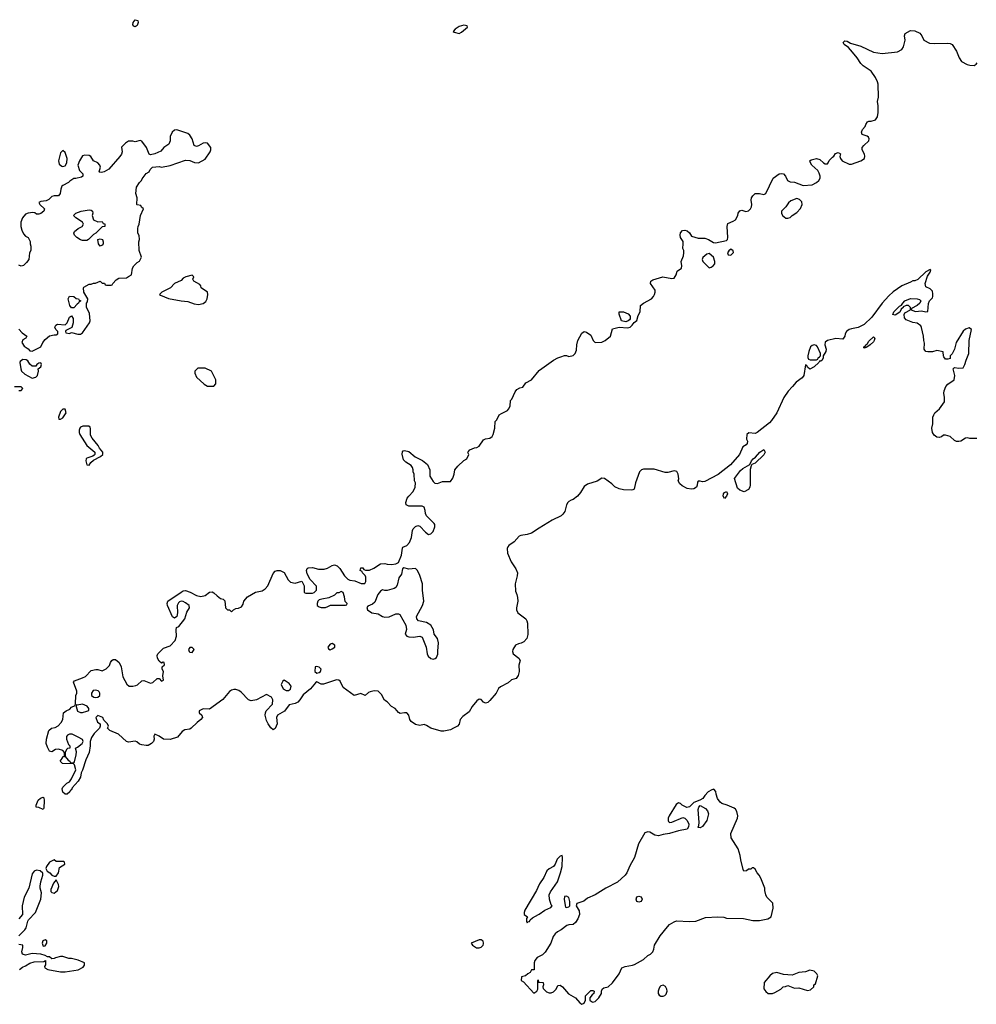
# Model space of a CAD drawing. Header units: inches. Extents: x 2106670 to 2322961, y 36024 to 224899.
# Tile 209 of 256: x 2265256 to 2273990, y 134091 to 143077. Entities that reach past the tile are written whole.
import ezdxf

# ---------------------------------------------------------------- set-up
doc = ezdxf.new("R2010")
doc.units = ezdxf.units.IN
doc.header["$MEASUREMENT"] = 0
for name, color, linetype in [('C2163', 7, 'Continuous'), ('C2164', 7, 'Continuous'), ('C2173', 7, 'Continuous'), ('C2174', 7, 'Continuous')]:
    doc.layers.add(name, color=color, linetype=linetype)

msp = doc.modelspace()

# ---------------------------------------------------------------- linework, layer by layer
at = {"layer": 'C2163', "color": 5}
for points, elevation in [([(2265284.9, 139975.1), (2265261, 139959), (2265258, 139950), (2265266, 139890), (2265273.4, 139870), (2265302, 139842), (2265370, 139806.8), (2265404, 139816), (2265418, 139830), (2265428, 139870), (2265426, 139890), (2265448, 139910), (2265455.3, 139930), (2265450, 139946), (2265430, 139942), (2265412, 139930), (2265403.6, 139916.4), (2265370, 139914), (2265350, 139934), (2265330, 139965.2), (2265314.2, 139974.2)], 40), ([(2266950, 139898), (2266883.6, 139896.4), (2266854, 139870), (2266854, 139850), (2266870, 139814), (2266942, 139750), (2266971.6, 139731.6), (2267030, 139734), (2267047.3, 139752.7), (2267048, 139790), (2267006, 139870)], 40), ([(2265670, 139522), (2265650, 139521.2), (2265630, 139502), (2265611.3, 139450), (2265612.7, 139432.7), (2265630, 139431.3), (2265650, 139444.7), (2265681.2, 139490)], 40), ([(2265888.4, 139368.4), (2265831.6, 139368.4), (2265810, 139358), (2265804.7, 139350), (2265798, 139330), (2265798, 139310), (2265804.7, 139290), (2265870, 139192), (2265942, 139130), (2265942, 139110), (2265936.9, 139103.1), (2265925.4, 139094.6), (2265870, 139076), (2265864, 139070), (2265859.3, 139050), (2265870, 139016), (2265890, 139011.3), (2265904.8, 139035.2), (2265930, 139058), (2265995.3, 139090), (2266014, 139110), (2266014, 139130), (2265985.6, 139165.6), (2265973.2, 139190), (2265918, 139258), (2265904.1, 139284.1), (2265903.1, 139343.1), (2265899, 139359)], 40), ([(2268764.7, 138075.3), (2268750, 138066), (2268742, 138018), (2268716.9, 137983.1), (2268703.5, 137916.5), (2268690, 137895.3), (2268673.7, 137886.3), (2268610, 137869.2), (2268589.2, 137869.2), (2268570, 137875.3), (2268550, 137862), (2268524.7, 137830), (2268497.3, 137762.7), (2268478, 137742), (2268436, 137724), (2268426, 137714), (2268431.3, 137690), (2268470, 137664), (2268530, 137654.8), (2268570, 137630.8), (2268590, 137624), (2268630, 137627.3), (2268690, 137654.8), (2268714, 137654), (2268727.3, 137647.3), (2268782, 137550), (2268787.1, 137512.9), (2268776, 137470), (2268790, 137451.3), (2268810, 137444.9), (2268850, 137441.6), (2268910, 137450.6), (2268930, 137442.8), (2268968.5, 137350), (2268976.4, 137290), (2268984.9, 137270), (2269010, 137247.7), (2269030, 137242), (2269050, 137247.3), (2269062.7, 137257.3), (2269074, 137286), (2269072.7, 137312.7), (2269080.7, 137390), (2269070, 137428.7), (2269041.2, 137470), (2269033.2, 137510), (2269009.3, 137550), (2268970, 137577), (2268898, 137590), (2268882, 137610), (2268878, 137630), (2268933.2, 137730), (2268945.2, 137770), (2268934, 137870), (2268934, 137930), (2268910, 138006), (2268888, 138050), (2268870, 138068), (2268810, 138062)], 20), ([(2268190, 137858), (2268170, 137848), (2268152.7, 137847.3), (2268130, 137826), (2268079.6, 137800.4), (2268014, 137790), (2267990, 137782), (2267978, 137770), (2267971.3, 137750), (2267971.6, 137731.6), (2267990, 137718), (2268010, 137711.3), (2268048.4, 137711.6), (2268070, 137722), (2268092.7, 137732.7), (2268230, 137734), (2268242, 137738), (2268246, 137750), (2268228, 137768), (2268222, 137810), (2268208.4, 137848.4)], 20), ([(2266830, 137348), (2266810, 137348), (2266798, 137330), (2266804.7, 137310), (2266810, 137304.7), (2266830, 137302), (2266848, 137330)], 20), ([(2268110, 137385.2), (2268090, 137377.2), (2268070.8, 137350), (2268075.3, 137335.3), (2268090, 137327.3), (2268110, 137334), (2268133.2, 137350), (2268132.7, 137370)], 20), ([(2267970, 137174), (2267954, 137170), (2267952, 137130), (2267970, 137112), (2267990, 137118), (2268002, 137130), (2268008.7, 137150), (2267990, 137168.7)], 20), ([(2267670, 137048), (2267659.6, 137040.4), (2267644.7, 137010), (2267662, 136970), (2267690, 136954), (2267710, 136954), (2267730, 136966.8), (2267734.2, 136994.2), (2267718, 137018)], 20), ([(2265950, 136959.3), (2265925.8, 136954.2), (2265910.8, 136930), (2265911.3, 136910), (2265934, 136894), (2265950, 136890.7), (2265970, 136894.8), (2265989, 136910), (2265989.2, 136930), (2265982.7, 136942.7), (2265972.5, 136952.5)], 20), ([(2265830, 136829.4), (2265782, 136822), (2265774, 136826), (2265771.3, 136808.7), (2265785.2, 136765.2), (2265810, 136753.4), (2265830, 136753), (2265870, 136766), (2265887.3, 136772.7), (2265888, 136790), (2265872.7, 136812.7)], 20), ([(2265736.2, 136556.2), (2265710, 136556), (2265693.2, 136546.8), (2265684.9, 136535.1), (2265682.8, 136510), (2265701, 136461), (2265714, 136450), (2265714, 136430), (2265692.7, 136427.3), (2265683.6, 136416.4), (2265671.6, 136388.4), (2265671.6, 136351.6), (2265699.6, 136319.6), (2265714, 136310), (2265718, 136298), (2265750, 136294), (2265756.4, 136303.6), (2265772.9, 136367.1), (2265774, 136394), (2265766, 136430), (2265783.1, 136436.9), (2265828, 136470), (2265835.3, 136490), (2265828.4, 136508.4), (2265788.7, 136530)], 20), ([(2265470, 135868), (2265430, 135888), (2265406, 135890), (2265408, 135910), (2265426.3, 135953.7), (2265446.3, 135973.7), (2265470, 135982), (2265476, 135976), (2265481, 135950), (2265478, 135882)], 20), ([(2265570, 135408.7), (2265530, 135389.2), (2265500.7, 135350), (2265496, 135330), (2265506, 135306), (2265531.3, 135290), (2265550.8, 135270.8), (2265570, 135262), (2265590, 135262), (2265609.5, 135290.5), (2265620.9, 135339.1), (2265669, 135370), (2265664, 135390), (2265655.9, 135395.9), (2265590, 135395.3)], 40), ([(2265590, 135226), (2265563.6, 135196.4), (2265539.6, 135140.4), (2265541, 135121), (2265550, 135112), (2265570, 135106), (2265602, 135130), (2265612.9, 135167.1), (2265610, 135186)], 40), ([(2265490, 134679.3), (2265468.5, 134671.5), (2265460.7, 134650), (2265470, 134621), (2265490, 134624.7), (2265505.2, 134650), (2265504, 134670)], 40), ([(2269470, 134681.2), (2269450, 134681.2), (2269378, 134650), (2269391, 134630), (2269428.1, 134608.2), (2269450, 134605.3), (2269470, 134613.4), (2269486.6, 134630), (2269490, 134642), (2269492, 134650), (2269486.3, 134666.3)], 40)]:
    msp.add_lwpolyline(points, close=True, dxfattribs=dict(at, elevation=elevation))
for points, elevation in [([(2270000, 138436.5), (2269930, 138392.2), (2269890, 138377.6), (2269830.2, 138369.8), (2269817, 138363), (2269770, 138311.8), (2269721.7, 138278.3), (2269712.4, 138267.6), (2269706.7, 138250), (2269709, 138209), (2269743.1, 138130), (2269786.6, 138066.6), (2269800.7, 138030), (2269798.9, 138001.1), (2269779.3, 137930), (2269782, 137862), (2269796.3, 137830), (2269802.5, 137802.5), (2269803, 137770), (2269790.9, 137710.9), (2269791, 137690), (2269803.5, 137663.5), (2269876, 137610), (2269886.8, 137590), (2269891, 137570), (2269894, 137466), (2269886.8, 137430), (2269859.9, 137400.1), (2269833.7, 137386.3), (2269810, 137382), (2269784, 137370), (2269757.3, 137330), (2269754.8, 137310), (2269761, 137290), (2269812, 137250), (2269824.7, 137230), (2269814, 137186), (2269815.5, 137130), (2269807.5, 137092.5), (2269790, 137066), (2269746.4, 137053.6), (2269716.3, 137023.7), (2269645.5, 136990), (2269628, 136972), (2269604.9, 136930), (2269550, 136864.5), (2269530, 136847), (2269510, 136840.9), (2269502.9, 136842.9), (2269489.5, 136849.5), (2269470, 136873.2), (2269450, 136877.2), (2269430, 136861.2), (2269388, 136810), (2269358.6, 136761.4), (2269302.6, 136717.4), (2269279.1, 136690), (2269270, 136647.6), (2269254, 136630), (2269217.1, 136610), (2269190, 136596.9), (2269130, 136584.6), (2269104.1, 136584.1), (2269009.2, 136610), (2268970, 136636.9), (2268950, 136644.2), (2268910, 136635.1), (2268870, 136645), (2268830, 136673), (2268818.7, 136690), (2268809.7, 136730), (2268791.6, 136750), (2268770, 136752.1), (2268730, 136746.6), (2268714.9, 136754.9), (2268684.5, 136790), (2268650, 136808.8), (2268610, 136852.3), (2268587, 136867), (2268558.8, 136918.8), (2268530, 136947.6), (2268491.6, 136951.6), (2268455.8, 136944.2), (2268441.6, 136938.4), (2268411.1, 136908.9), (2268370, 136928), (2268310, 136909.2), (2268210, 136983.6), (2268181.2, 137041.2), (2268170, 137049.7), (2268150, 137052.8), (2268030, 137013.7), (2268010, 137014.3), (2267970, 137034), (2267955.5, 137024.5), (2267910.4, 136970), (2267844.5, 136915.5), (2267814.4, 136870), (2267795.5, 136850), (2267770, 136837.6), (2267717.1, 136822.9), (2267674, 136766), (2267611, 136730), (2267600.7, 136710), (2267607.3, 136650), (2267590, 136609), (2267570, 136595.3), (2267550, 136614), (2267524.4, 136650), (2267510, 136681.2), (2267498.7, 136730), (2267499.6, 136750), (2267507.6, 136770), (2267565.1, 136830), (2267567, 136870), (2267553.8, 136893.8), (2267510, 136919), (2267418, 136870), (2267370, 136862), (2267345.2, 136870), (2267278.7, 136938.7), (2267255.8, 136955.8), (2267230, 136963.5), (2267210, 136963), (2267190, 136958.4), (2267172.7, 136947.3), (2267110, 136874.5), (2266990, 136784.7), (2266930, 136789.3), (2266896, 136770), (2266896, 136750), (2266918, 136730), (2266926, 136710), (2266910.8, 136690), (2266875.8, 136664.2), (2266822.8, 136610), (2266810, 136603.6), (2266764.7, 136595.3), (2266740.3, 136579.7), (2266698, 136530), (2266630, 136506.6), (2266569.7, 136509.7), (2266530, 136539), (2266490, 136558), (2266482, 136538), (2266484, 136510), (2266479.1, 136490), (2266460.7, 136470), (2266430, 136454.5), (2266410, 136452.3), (2266370, 136459.3), (2266350, 136466), (2266325.8, 136485.8), (2266310, 136492.7), (2266250, 136483.6), (2266230, 136489.7), (2266157.8, 136557.8), (2266079, 136590), (2266058, 136610), (2266068, 136630), (2266058, 136650), (2266024.7, 136684.7), (2266015.3, 136710), (2265970, 136728), (2265952, 136708), (2265967.5, 136667.5), (2265992, 136650), (2265992, 136630), (2265984.7, 136610), (2265936.5, 136563.5), (2265912.6, 136527.4), (2265899.1, 136490), (2265899.1, 136450), (2265890, 136388), (2265858.8, 136321.2), (2265830, 136228), (2265817.5, 136202.5), (2265810, 136164), (2265790, 136127.3), (2265734, 136066), (2265730, 136049.5), (2265718, 136042), (2265712.7, 136030), (2265689.4, 136009.4), (2265670, 136009.2), (2265650, 136028.7), (2265643.1, 136056.9), (2265650, 136074), (2265686, 136110), (2265710, 136122), (2265728, 136150), (2265768, 136230), (2265756.4, 136276.4), (2265747.3, 136287.3), (2265646, 136290), (2265626, 136310), (2265644.7, 136335.3), (2265650, 136352), (2265666, 136354), (2265666, 136390), (2265648.9, 136408.9), (2265610, 136419), (2265584.5, 136415.5), (2265550, 136395.3), (2265530, 136402), (2265510, 136438), (2265499, 136470), (2265501.2, 136510), (2265522, 136590), (2265548, 136610), (2265581.2, 136618.8), (2265606.6, 136633.4), (2265636.2, 136663.8), (2265649.4, 136690), (2265655.3, 136750), (2265682, 136770), (2265714, 136786), (2265730, 136802), (2265762, 136818), (2265767.3, 136832.7), (2265768.7, 136910), (2265778, 136930), (2265778, 136950), (2265748.7, 137030), (2265755.3, 137044.7), (2265830, 137070.6), (2265855.9, 137084.1), (2265910, 137136.3), (2265950, 137147.3), (2265970, 137146.8), (2266010, 137136), (2266020.2, 137139.8), (2266045.6, 137154.4), (2266076, 137184), (2266085.2, 137210), (2266099, 137230), (2266110, 137237.3), (2266130, 137238.8), (2266166, 137210), (2266182.8, 137170), (2266198.5, 137078.5), (2266234, 137014), (2266255.3, 136995.3), (2266290, 136993.4), (2266318, 137002), (2266331.7, 137008.3), (2266370, 137042.8), (2266390, 137046.8), (2266450, 137022.8), (2266472.7, 137027.3), (2266510, 137064.7), (2266530, 137064.7), (2266550, 137041), (2266568, 137050), (2266562, 137090), (2266568, 137130), (2266558, 137150), (2266558, 137170), (2266578, 137190), (2266575.3, 137210), (2266566.8, 137213.2), (2266550, 137206), (2266530, 137222), (2266513.2, 137250), (2266510, 137274), (2266518, 137290), (2266570, 137342), (2266630, 137362), (2266675.3, 137410), (2266689.2, 137450), (2266685.2, 137510), (2266689.4, 137530.6), (2266710, 137538), (2266764, 137610), (2266781.2, 137670), (2266806.6, 137710), (2266802.7, 137730), (2266770, 137755.1), (2266750, 137766.6), (2266730, 137769.4), (2266715.5, 137764.5), (2266704.7, 137755.3), (2266695.5, 137730), (2266696.3, 137663.7), (2266691, 137630), (2266670, 137615.3), (2266650, 137628), (2266605.2, 137730), (2266604, 137750), (2266609, 137770), (2266730, 137854), (2266750, 137864), (2266770, 137867.3), (2266812.5, 137852.5), (2266870, 137822.8), (2266910, 137814), (2266950, 137820.7), (2266990, 137853.4), (2267014.6, 137854.6), (2267030, 137846.8), (2267058, 137818), (2267090, 137796), (2267114, 137790), (2267130, 137774), (2267134, 137710), (2267152.7, 137692.7), (2267171.6, 137691.6), (2267190, 137674), (2267208.4, 137691.6), (2267230, 137702), (2267254.6, 137705.4), (2267280.4, 137719.6), (2267296.4, 137743.6), (2267302, 137770), (2267335.3, 137810), (2267410, 137851.3), (2267470, 137864.7), (2267496.5, 137883.5), (2267522, 137910), (2267570, 138022), (2267590, 138044.7), (2267606, 138050), (2267634, 138050), (2267670, 138031.3), (2267706.4, 137966.4), (2267730, 137944.7), (2267770, 137936), (2267831.6, 137951.6), (2267852, 137910), (2267854, 137850), (2267870, 137842), (2267930, 137842), (2267946, 137850), (2267966, 137870), (2267967.3, 137907.3), (2267908.7, 137968.7), (2267880.4, 138020.4), (2267875.3, 138050), (2267882, 138070), (2267890, 138074.8), (2267930, 138077.3), (2267983.8, 138063.8), (2268037.6, 138062.4), (2268068, 138072), (2268110, 138097.3), (2268130, 138102.8), (2268153.7, 138093.7), (2268178, 138070), (2268222, 138002), (2268252, 137970), (2268270, 137961), (2268316.9, 137956.9), (2268372.7, 137932.7), (2268407.3, 137932.7), (2268415.3, 137950), (2268418, 137990), (2268410, 138006), (2268386, 138030), (2268382, 138042), (2268366, 138050), (2268370, 138074), (2268390, 138074), (2268398, 138058), (2268412.7, 138052.7), (2268450, 138052), (2268490, 138071.3), (2268550, 138110.8), (2268590, 138114), (2268610, 138106.8), (2268650, 138104.7), (2268690, 138112), (2268715.3, 138124.7), (2268742, 138190), (2268750, 138254), (2268755.3, 138264.7), (2268790, 138278), (2268814.8, 138305.2), (2268832.7, 138350), (2268843.2, 138416.8), (2268849.4, 138430.6), (2268870, 138451.3), (2268890, 138461), (2268910, 138456), (2268959.9, 138399.9), (2268990, 138379.1), (2269010, 138384.9), (2269030, 138407.3), (2269047.6, 138450), (2269046.6, 138470), (2269039.7, 138479.7), (2268969.2, 138550), (2268961.2, 138570), (2268959.3, 138599.3), (2268948.4, 138628.4), (2268930, 138638), (2268810, 138638), (2268786, 138650), (2268782, 138670), (2268795.3, 138710), (2268808.7, 138730), (2268848.9, 138771.1), (2268868, 138810), (2268868.7, 138850), (2268862, 138870), (2268858, 138930), (2268848.7, 138950), (2268848.7, 138970), (2268842, 138990), (2268829.1, 139009.1), (2268780.2, 139040.2), (2268760.2, 139060.2), (2268748.4, 139111.6), (2268750, 139134), (2268758, 139142), (2268770, 139144.7), (2268810, 139134.8), (2268868.1, 139088.1), (2268934.6, 139054.6), (2268978, 139018), (2269002, 138970), (2269002, 138910), (2269030, 138862), (2269046, 138846), (2269070, 138844.7), (2269116.4, 138863.6), (2269190, 138862), (2269210, 138894), (2269222, 138930), (2269228, 138970), (2269256.4, 139003.6), (2269310, 139054), (2269338, 139070), (2269358, 139110), (2269348.4, 139128.4), (2269350, 139134), (2269366, 139150), (2269408.8, 139171.1), (2269430, 139172), (2269450, 139184.7), (2269490, 139242), (2269510, 139252), (2269550, 139258), (2269570, 139272), (2269579, 139290), (2269595.3, 139350), (2269598, 139410), (2269613.6, 139426.4), (2269635.3, 139470), (2269655.5, 139484.5), (2269708.7, 139510), (2269718.6, 139521.4), (2269734, 139550), (2269738, 139602), (2269750, 139614), (2269780.2, 139679.8), (2269796.4, 139703.6), (2269823.1, 139716.9), (2269850, 139722), (2269876.4, 139763.6), (2269930, 139791.3), (2270000, 139876.7)], 20), ([(2265250, 139694), (2265270, 139694), (2265286, 139710), (2265270, 139726), (2265210, 139726)], 40), ([(2265250, 134716), (2265304, 134770), (2265314, 134790), (2265329.2, 134850), (2265337.5, 134862.5), (2265401.2, 134930), (2265449, 135050), (2265455.3, 135110), (2265442, 135150), (2265442, 135170), (2265448.7, 135210), (2265469, 135270), (2265468.9, 135288.9), (2265444, 135310), (2265410, 135316.4), (2265390, 135307.6), (2265370, 135282.7), (2265341.3, 135150), (2265298, 135070), (2265279.5, 134990), (2265280.5, 134910), (2265248.6, 134871.4)], 40), ([(2270000, 135183.4), (2269975.5, 135130), (2269867.3, 134950), (2269861, 134930), (2269862, 134910), (2269891, 134891), (2269884.7, 134875.3), (2269884.7, 134850), (2269890, 134834), (2269895.3, 134844.7), (2269910, 134846.8), (2269918, 134862), (2269938, 134882), (2269992.3, 134910), (2270000, 134915.4)], 40), ([(2265255.3, 134410), (2265282, 134430), (2265310, 134441), (2265350, 134466), (2265390, 134478), (2265478, 134482), (2265492, 134492), (2265492.7, 134452.7), (2265483.6, 134436.4), (2265485.4, 134425.4), (2265514, 134410), (2265627.9, 134387.9), (2265670, 134387.7), (2265790, 134407.3), (2265835.3, 134430), (2265848.7, 134450), (2265848, 134470), (2265790, 134492.7), (2265730, 134509), (2265706, 134510), (2265650, 134528), (2265630, 134528), (2265583.6, 134516.4), (2265571.6, 134508.4), (2265550, 134506), (2265530, 134526), (2265510, 134526), (2265490, 134538), (2265450, 134548.7), (2265370, 134554), (2265310, 134539), (2265282, 134550), (2265275.3, 134570), (2265286, 134610), (2265286, 134630), (2265250, 134638)], 40), ([(2270000, 134527.8), (2269981.4, 134518.6), (2269958, 134490), (2269952, 134470), (2269952.7, 134407.3), (2269930, 134406), (2269916.9, 134383.1), (2269894, 134370), (2269874, 134350), (2269838, 134342), (2269834, 134310), (2269856.9, 134296.9), (2269950, 134194), (2269978, 134210), (2269986, 134230), (2269986, 134310), (2269990, 134314), (2269994, 134294), (2270000, 134293.4)], 40)]:
    msp.add_lwpolyline(points, dxfattribs=dict(at, elevation=elevation))
at = {"layer": 'C2164', "color": 5}
for points, elevation in [([(2266310, 143012), (2266297.5, 143017.5), (2266290, 143028.7), (2266291.6, 143050), (2266310, 143077), (2266333.7, 143070), (2266339.5, 143050), (2266330, 143024.5)], 20), ([(2269310, 143028), (2269270, 143014), (2269232, 142990), (2269214, 142970), (2269223.6, 142963.6), (2269270, 142952), (2269290, 142962), (2269346, 143010), (2269342, 143022)], 40), ([(2265650, 141884), (2265630, 141862), (2265610.4, 141790), (2265612.3, 141772.3), (2265618, 141758), (2265640.5, 141740.5), (2265650, 141737.3), (2265670, 141744.7), (2265686.6, 141770), (2265689.5, 141810), (2265670, 141864)], 40), ([(2265970, 141232), (2266010, 141234), (2266018, 141218), (2266032.7, 141212.7), (2266034, 141190), (2266010, 141186), (2265951.1, 141128.9), (2265930, 141118), (2265884.7, 141070), (2265870, 141062.7), (2265830, 141062), (2265810, 141069.5), (2265777.2, 141090), (2265757.2, 141110), (2265749.2, 141130), (2265756.5, 141143.5), (2265789.5, 141170.5), (2265828, 141190), (2265838, 141210), (2265828.7, 141230), (2265768, 141270), (2265748, 141290), (2265768, 141310), (2265818, 141330), (2265890, 141341), (2265910, 141338), (2265922, 141330), (2265924.7, 141310), (2265918, 141290), (2265931.6, 141251.6)], 40), ([(2265990, 141009), (2265975.3, 141030), (2265968.7, 141070), (2265990, 141078), (2266011.1, 141071.1), (2266018, 141050), (2266018, 141030), (2266010, 141018)], 40), ([(2266830, 140746), (2266774, 140730), (2266750, 140718), (2266730, 140698), (2266670, 140668), (2266632, 140630), (2266554, 140590), (2266534, 140570), (2266542, 140562), (2266613.4, 140533.4), (2266730, 140510.4), (2266790, 140504.4), (2266850, 140484.9), (2266890, 140478), (2266930, 140487.7), (2266955.9, 140504.1), (2266969.2, 140530), (2266974.5, 140570), (2266969.5, 140589.5), (2266914, 140630), (2266908.9, 140648.9), (2266900.4, 140660.4), (2266846, 140690), (2266838, 140710), (2266846, 140730)], 40), ([(2265730, 140446), (2265715.3, 140470), (2265698, 140530), (2265710, 140554), (2265750, 140552), (2265772.7, 140532.7), (2265794, 140530), (2265798, 140518), (2265814, 140510), (2265798, 140502), (2265794, 140490), (2265779.6, 140480.4), (2265750, 140448)], 40)]:
    msp.add_lwpolyline(points, close=True, dxfattribs=dict(at, elevation=elevation))
at = {"layer": 'C2164', "color": 5, "elevation": 40}
msp.add_lwpolyline([(2265250, 140252), (2265279.6, 140219.6), (2265322, 140190), (2265312, 140170), (2265285.4, 140154.6), (2265276, 140130), (2265296.3, 140096.3), (2265333, 140073), (2265350, 140056), (2265370, 140051), (2265448, 140090), (2265468.7, 140130), (2265490, 140158), (2265530, 140192), (2265570, 140202), (2265590, 140202), (2265606, 140210), (2265606, 140230), (2265586, 140250), (2265578, 140270), (2265586, 140290), (2265602, 140298), (2265670, 140292), (2265689, 140311), (2265710, 140362), (2265730, 140374), (2265744.7, 140350), (2265744.7, 140310), (2265731.1, 140268.9), (2265678, 140242), (2265674, 140230), (2265678, 140218), (2265710, 140214), (2265730, 140222), (2265787.1, 140207.1), (2265810, 140206.8), (2265830, 140218.8), (2265893.2, 140310), (2265901.2, 140330), (2265894.6, 140394.6), (2265867.3, 140452.7), (2265866, 140490), (2265876.4, 140503.6), (2265878, 140530), (2265842, 140590), (2265838, 140630), (2265843.1, 140636.9), (2265890, 140662), (2265910, 140662), (2265930, 140672), (2265947.3, 140672.7), (2265990, 140692), (2266010, 140674), (2266030, 140674), (2266038, 140658), (2266050, 140654), (2266090, 140654), (2266102, 140658), (2266106, 140670), (2266136.4, 140703.6), (2266160.4, 140719.6), (2266230, 140722), (2266250, 140732), (2266278, 140750), (2266286, 140810), (2266298, 140830), (2266330, 140862), (2266350, 140874), (2266368, 140910), (2266348, 140970), (2266344, 141050), (2266348.7, 141070), (2266348.4, 141108.4), (2266335.3, 141130), (2266335.3, 141170), (2266338, 141190), (2266348, 141210), (2266358, 141290), (2266386, 141350), (2266367.3, 141367.3), (2266362, 141382), (2266330, 141386), (2266326, 141390), (2266328, 141450), (2266315.3, 141490), (2266324, 141550), (2266350, 141592), (2266368, 141610), (2266374.6, 141625.4), (2266410, 141672), (2266438, 141690), (2266448, 141710), (2266469.3, 141730.7), (2266530, 141738), (2266551.3, 141731.3), (2266630, 141745.5), (2266770, 141796), (2266811.1, 141791.1), (2266852.7, 141772.7), (2266890, 141772), (2266950, 141804.7), (2266995.3, 141870), (2267002, 141890), (2267002, 141910), (2266970, 141949), (2266950, 141954), (2266930, 141951.6), (2266890, 141925.2), (2266870, 141921.2), (2266850, 141929), (2266832, 141990), (2266810, 142024), (2266790, 142037.2), (2266690, 142073.2), (2266670, 142069), (2266647.3, 142050), (2266630.8, 142010), (2266631.3, 141970), (2266618, 141942), (2266571.3, 141910), (2266544, 141876), (2266490, 141853.2), (2266450, 141844), (2266438, 141850), (2266414, 141910), (2266370, 141968), (2266355.3, 141975.3), (2266310, 141962), (2266288.9, 141968.9), (2266250, 141968.7), (2266222, 141950), (2266186, 141914), (2266191.3, 141870), (2266186, 141850), (2266171, 141830), (2266070, 141714), (2266029, 141689), (2266003.1, 141683.1), (2265985.2, 141685.2), (2265982, 141690), (2265995.1, 141730), (2265989.5, 141750), (2265970, 141769.5), (2265929.7, 141789.7), (2265905.2, 141830), (2265890, 141836.9), (2265850, 141841.6), (2265830, 141836), (2265802, 141790), (2265786.8, 141750), (2265802, 141702), (2265834, 141670), (2265834, 141650), (2265819.6, 141640.4), (2265770, 141628.7), (2265750, 141628.7), (2265715.3, 141604.7), (2265702, 141590), (2265650, 141564), (2265642.5, 141557.5), (2265630.7, 141530), (2265626, 141490), (2265610, 141468.7), (2265570, 141469), (2265550, 141464), (2265522.5, 141437.5), (2265497.1, 141422.9), (2265450, 141418), (2265431.3, 141410), (2265441, 141390), (2265482, 141350), (2265478, 141330), (2265450.6, 141309.4), (2265430, 141302), (2265410, 141302), (2265393.2, 141313.2), (2265376.5, 141316.5), (2265334, 141310), (2265310, 141302), (2265281, 141270), (2265266.8, 141230), (2265267.3, 141190), (2265275.3, 141155.3), (2265290, 141122), (2265310, 141102), (2265334, 141090), (2265351.3, 141051.3), (2265351.3, 141030), (2265358, 141010), (2265358, 140970), (2265346, 140950), (2265338.8, 140890), (2265319.9, 140860.1), (2265290, 140834), (2265270, 140828.7), (2265250, 140837.2)], dxfattribs=at)
at = {"layer": 'C2173', "color": 5}
for points, elevation in [([(2272591.3, 140000), (2272591.3, 139991.3), (2272582, 139970), (2272570, 139962), (2272558, 139962), (2272552, 139950), (2272510, 139908), (2272470, 139888.7), (2272447.3, 139907.3), (2272442, 139922), (2272430, 139926), (2272414.8, 139830), (2272398.8, 139810), (2272344, 139770), (2272311.9, 139728.1), (2272272.3, 139687.7), (2272234, 139630), (2272168.6, 139490), (2272120, 139420), (2272101.1, 139398.9), (2271990, 139309.2), (2271970, 139302), (2271912.7, 139307.3), (2271894, 139290), (2271892, 139250), (2271902, 139230), (2271898, 139210), (2271890, 139198), (2271859.6, 139180.4), (2271826.8, 139110), (2271745.5, 139014.5), (2271634.6, 138925.4), (2271510, 138862), (2271490, 138858), (2271470, 138866), (2271450, 138866), (2271443.6, 138856.4), (2271442, 138830), (2271434, 138810), (2271410, 138795.3), (2271390, 138793.2), (2271350, 138799.3), (2271304.1, 138824.1), (2271282, 138842), (2271268.7, 138870), (2271274, 138886), (2271268.7, 138930), (2271254.5, 138954.5), (2271230, 138961.2), (2271174.9, 138945.1), (2271150, 138943.6), (2271050, 138973.6), (2270950, 138974.5), (2270932, 138970), (2270916, 138950), (2270878.8, 138850), (2270866, 138794), (2270854.8, 138785.2), (2270838, 138782), (2270770, 138785.2), (2270730, 138795.3), (2270690, 138815.3), (2270662, 138842), (2270595.3, 138890), (2270570, 138892.3), (2270530, 138864.5), (2270441.4, 138838.6), (2270410, 138818), (2270377.3, 138762.7), (2270350, 138729.2), (2270310, 138699), (2270290, 138692.7), (2270270, 138679.3), (2270262, 138670), (2270248.7, 138650), (2270232, 138590), (2270215.5, 138564.5), (2270199.3, 138550), (2270116.3, 138510), (2270000, 138436.5)], 20), ([(2270000, 139876.7), (2270001.5, 139878.5), (2270130, 139971), (2270170, 139991.3), (2270196, 140000)], 20), ([(2272452.4, 140000), (2272452.7, 139992.7), (2272458, 139978), (2272472.7, 139972.7), (2272530, 139974), (2272542, 139978), (2272546, 139990), (2272557, 140000)], 20), ([(2273994.6, 139254.6), (2273930, 139255.3), (2273910, 139262), (2273890, 139259), (2273848, 139232), (2273830, 139226.6), (2273810, 139227.3), (2273790, 139238), (2273752, 139272), (2273710, 139286), (2273690, 139284), (2273671.3, 139270), (2273650, 139262.7), (2273630, 139266), (2273604.7, 139284.7), (2273589.5, 139310), (2273584.7, 139350), (2273592.7, 139390), (2273593.2, 139450), (2273600.9, 139470), (2273612.3, 139490), (2273654.5, 139525.5), (2273699.5, 139590), (2273700.7, 139630), (2273692.3, 139670), (2273695.1, 139690), (2273712.3, 139730), (2273730, 139750.6), (2273789.3, 139790.7), (2273794, 139830), (2273778, 139890), (2273790, 139902), (2273830, 139896), (2273870, 139901), (2273886, 139930), (2273897.6, 139970), (2273910.3, 140000)], 20), ([(2273751.2, 140000), (2273750, 139986), (2273730, 139978), (2273710, 139978), (2273694.3, 140000)], 20), ([(2270000, 134293.4), (2270034, 134290), (2270038, 134270), (2270031, 134250), (2270035.3, 134235.3), (2270066.1, 134206.1), (2270090, 134196.1), (2270110, 134196.2), (2270130, 134204), (2270155.1, 134230), (2270170, 134262.8), (2270190, 134266), (2270211, 134250), (2270265.8, 134185.8), (2270331.3, 134150), (2270370, 134106), (2270390, 134091.3), (2270410, 134102), (2270422, 134130), (2270422, 134170), (2270470, 134216), (2270490, 134218), (2270502, 134210), (2270498, 134190), (2270481.4, 134178.6), (2270461, 134150), (2270462.8, 134130), (2270475.9, 134115.9), (2270490, 134110.6), (2270510, 134115.5), (2270545.2, 134150), (2270568, 134190), (2270568, 134210), (2270575.3, 134230), (2270590, 134241), (2270630, 134250.8), (2270670, 134286.8), (2270729.2, 134370), (2270754.6, 134425.4), (2270783.7, 134436.3), (2270850, 134447.3), (2270870, 134454.8), (2270950, 134501), (2270990, 134536), (2271015.3, 134550), (2271035.3, 134570), (2271045.6, 134594.4), (2271052.7, 134630), (2271102.7, 134717.3), (2271170, 134799.1), (2271190, 134819.1), (2271230, 134844.9), (2271253.2, 134853.2), (2271370, 134847.3), (2271430, 134850.7), (2271517.5, 134882.5), (2271630, 134891), (2271685.4, 134885.4), (2271710, 134878), (2271864.7, 134875.3), (2271950, 134856), (2272010, 134854.8), (2272086, 134870), (2272118, 134890), (2272134, 134970), (2272133.2, 135013.2), (2272078, 135070), (2272068, 135090), (2272058, 135130), (2272058, 135150), (2272023.1, 135243.1), (2272008, 135270), (2271988, 135290), (2271970, 135326), (2271956.4, 135336.4), (2271943.6, 135336.4), (2271930, 135326), (2271910, 135326), (2271891.6, 135308.4), (2271867.3, 135307.3), (2271860.4, 135320.4), (2271839, 135410), (2271834, 135450), (2271816, 135510), (2271752.3, 135610), (2271749.6, 135650.4), (2271809.3, 135790), (2271812.3, 135812.3), (2271804, 135850), (2271792.3, 135872.3), (2271780.2, 135880.2), (2271715.3, 135910), (2271665.3, 135925.3), (2271650, 135935.1), (2271626, 135970), (2271614, 136010), (2271612.9, 136032.9), (2271593.6, 136053.6), (2271574, 136050), (2271542, 136030), (2271510, 135998), (2271492, 135970), (2271466.4, 135953.6), (2271410, 135934), (2271370, 135892), (2271347.4, 135887.4), (2271306, 135910), (2271290, 135923.7), (2271270, 135929.3), (2271250, 135914), (2271185.5, 135810), (2271178, 135790), (2271176.3, 135770), (2271180.4, 135760.4), (2271190, 135750.8), (2271210, 135753), (2271310, 135794.9), (2271330, 135790.4), (2271350.3, 135770), (2271364.5, 135735.5), (2271362, 135710), (2271350.4, 135689.6), (2271270, 135674.5), (2271190, 135649.2), (2271130, 135642), (2271089.1, 135629.1), (2271053.6, 135633.6), (2271010, 135661.2), (2270990, 135665.2), (2270963.8, 135656.2), (2270905.1, 135554.9), (2270868.2, 135430), (2270826.1, 135353.9), (2270800.5, 135290), (2270785.5, 135270), (2270713, 135207), (2270607.8, 135152.2), (2270510, 135091.3), (2270440.7, 135059.3), (2270406.2, 135033.8), (2270342, 135010), (2270338, 134990), (2270363.5, 134943.5), (2270367.3, 134910), (2270353, 134870), (2270330, 134839), (2270310, 134819.3), (2270270, 134817.2), (2270250.6, 134809.4), (2270201, 134770), (2270166.4, 134753.6), (2270146.2, 134733.8), (2270126.8, 134710), (2270104, 134650), (2270054.2, 134565.8), (2270030, 134542.7), (2270000, 134527.8)], 40), ([(2270000, 134915.4), (2270050, 134950.5), (2270105.6, 134974.4), (2270118, 134990), (2270110, 134998), (2270093, 135050), (2270091.3, 135090), (2270101.8, 135118.2), (2270167.3, 135210), (2270194.2, 135290), (2270207.8, 135350), (2270213.1, 135433.1), (2270210, 135448), (2270190, 135442), (2270164, 135416), (2270146, 135370), (2270130, 135348.7), (2270090, 135328.7), (2270070, 135308.7), (2270042, 135250), (2270003, 135190), (2270000, 135183.4)], 40)]:
    msp.add_lwpolyline(points, dxfattribs=dict(at, elevation=elevation))
for points, elevation in [([(2271870, 138769), (2271830, 138782), (2271810, 138802), (2271782.7, 138890), (2271838.4, 138961.6), (2271859.5, 138980.5), (2271922, 139018), (2271937.2, 139050), (2271953.2, 139070), (2271974.2, 139085.8), (2272013.2, 139130), (2272050, 139154), (2272061.6, 139130), (2272050, 139107), (2271970.3, 139029.7), (2271942, 139018), (2271934.4, 139005.6), (2271926.8, 138973.2), (2271926.4, 138833.6), (2271921, 138810), (2271910, 138789)], 20), ([(2271690, 138708.7), (2271678, 138730), (2271682, 138750), (2271690, 138762), (2271710, 138772), (2271718, 138750), (2271710, 138728)], 20), ([(2271470, 135702), (2271450, 135706), (2271449.2, 135709.2), (2271457.2, 135722.8), (2271459.5, 135750), (2271449.5, 135870.5), (2271455.3, 135890), (2271470, 135904.7), (2271518, 135878), (2271537.1, 135857.1), (2271544.9, 135830), (2271530, 135769.2), (2271490, 135714)], 40), ([(2270250, 135079), (2270230, 135074), (2270226.8, 135046.8), (2270238, 134978), (2270250, 134974), (2270270, 134982), (2270278, 134990), (2270278, 135030), (2270270, 135066)], 40), ([(2270910, 135022), (2270889.3, 135029.3), (2270884, 135050), (2270890, 135071.3), (2270910, 135078), (2270930, 135071.3), (2270938, 135050), (2270930, 135028.7)], 40), ([(2272470, 134402), (2272430, 134388.7), (2272370, 134382), (2272310, 134358), (2272230, 134362), (2272170, 134382), (2272130, 134373.2), (2272104.7, 134350), (2272054, 134290), (2272051.6, 134231.6), (2272067.1, 134207.1), (2272090, 134191.3), (2272130, 134191.3), (2272150, 134198), (2272206, 134230), (2272226, 134250), (2272247.3, 134252.7), (2272270, 134262), (2272330, 134238), (2272370, 134242), (2272450, 134218), (2272476.4, 134223.6), (2272506, 134250), (2272506, 134270), (2272522, 134278), (2272542, 134350), (2272535.3, 134370), (2272510, 134395.3)], 40), ([(2271130, 134266), (2271110, 134259.3), (2271102, 134250), (2271090.6, 134230), (2271086.4, 134210), (2271086.4, 134190), (2271094.6, 134174.6), (2271110, 134166.4), (2271130, 134164.9), (2271147.7, 134172.3), (2271157.4, 134182.6), (2271167.3, 134210), (2271164.5, 134230), (2271152.8, 134252.8)], 40)]:
    msp.add_lwpolyline(points, close=True, dxfattribs=dict(at, elevation=elevation))
at = {"layer": 'C2174', "color": 5, "elevation": 20}
for points in [[(2270196, 140000), (2270230, 140011.3), (2270250, 140011.3), (2270270, 140004.7), (2270310, 140012), (2270328.8, 140031.1), (2270338.6, 140061.4), (2270342.7, 140110), (2270352.3, 140150), (2270390, 140216), (2270408.7, 140230), (2270430, 140226.8), (2270470, 140197.3), (2270490.7, 140150.7), (2270510, 140131.3), (2270570, 140134.8), (2270602, 140150), (2270649, 140190), (2270670, 140256), (2270730, 140271.3), (2270804.9, 140264.9), (2270828.7, 140270), (2270849, 140290), (2270865.2, 140314.8), (2270890, 140332), (2270903.2, 140376.8), (2270921.2, 140410), (2270924, 140470), (2270950, 140491), (2271024, 140530), (2271042.7, 140550), (2271052.7, 140570), (2271059.3, 140590), (2271057.2, 140610), (2271015.3, 140670), (2271018, 140690), (2271038, 140702), (2271129.1, 140730.9), (2271210, 140716), (2271230, 140718), (2271249, 140750), (2271259, 140781), (2271298, 140810), (2271302, 140830), (2271294, 140870), (2271317, 140923), (2271320.9, 140950), (2271319.3, 140970), (2271309.5, 140990), (2271315.1, 141030), (2271312.7, 141052.7), (2271289.5, 141089.5), (2271286, 141110), (2271289.6, 141130.4), (2271307.3, 141152.7), (2271330, 141156.3), (2271350.4, 141150.4), (2271370.4, 141130.4), (2271390, 141101), (2271450, 141082), (2271510, 141082), (2271544.7, 141070), (2271590, 141044.7), (2271610, 141041), (2271710, 141062), (2271718, 141070), (2271722, 141090), (2271715.3, 141190), (2271722, 141218), (2271770, 141238), (2271790, 141251.3), (2271814, 141290), (2271815.3, 141310), (2271830, 141332), (2271850, 141338), (2271887.1, 141327.1), (2271910, 141331.3), (2271928.7, 141350), (2271937.2, 141370), (2271939.3, 141390), (2271933.2, 141430), (2271937.2, 141450), (2271948.7, 141470), (2271970, 141491), (2272010, 141491.3), (2272050, 141482), (2272068.4, 141491.6), (2272135.3, 141630), (2272188.7, 141670), (2272210, 141674.8), (2272230, 141671), (2272246.8, 141650), (2272266.8, 141610), (2272290, 141596.3), (2272330, 141593), (2272410, 141563), (2272490, 141570.7), (2272530, 141590.8), (2272553.2, 141610), (2272564, 141630), (2272564, 141650), (2272556.5, 141676.5), (2272542, 141702), (2272488.7, 141750), (2272475.3, 141770), (2272468.7, 141790), (2272482, 141798), (2272530.9, 141810.9), (2272562, 141802), (2272594, 141770), (2272610, 141762), (2272630, 141762), (2272638, 141770), (2272647.3, 141792.7), (2272676.4, 141823.6), (2272690, 141832), (2272705.6, 141854.4), (2272730, 141864.7), (2272750, 141852), (2272744.7, 141830), (2272750.8, 141810), (2272766, 141790), (2272830, 141757.3), (2272850, 141757.3), (2272935.3, 141790), (2272968.7, 141810), (2272972.9, 141832.9), (2272969.2, 141850), (2272949.2, 141890), (2272949, 141910), (2272964, 141930), (2273009, 141970), (2273013.2, 141990), (2273005.2, 142005.2), (2272993.6, 142013.6), (2272948.7, 142030), (2272942, 142050), (2272950, 142074), (2272976.4, 142103.6), (2272980.4, 142119.6), (2272996.4, 142143.6), (2273010, 142152), (2273030, 142152), (2273070, 142162), (2273088, 142190), (2273094, 142230), (2273094, 142290), (2273088.7, 142330), (2273097.2, 142370), (2273094, 142490), (2273089, 142510), (2273069, 142550), (2273030, 142608.7), (2272956.6, 142656.6), (2272937, 142677), (2272902.7, 142730), (2272861, 142781), (2272822.7, 142822.7), (2272784, 142850), (2272775.3, 142870), (2272790, 142884.7), (2272810, 142881), (2272842.5, 142862.5), (2272936.7, 142836.7), (2273050, 142780.7), (2273130, 142767.7), (2273270, 142784), (2273310, 142804.7), (2273325.2, 142830), (2273339.3, 142890), (2273333.2, 142930), (2273339, 142950), (2273390, 142978.8), (2273430, 142974.8), (2273473.7, 142953.7), (2273491.3, 142930), (2273511.3, 142890), (2273561.4, 142861.4), (2273610, 142858.8), (2273723.5, 142863.5), (2273750, 142861), (2273770, 142851.3), (2273810.5, 142790.5), (2273834.8, 142730), (2273854.8, 142694.8), (2273907.5, 142667.5), (2273930, 142662.8), (2273970, 142658), (2273988, 142670), (2273997.2, 142682.8)], [(2273694.3, 140000), (2273690, 140006), (2273686, 140046), (2273630, 140059), (2273590, 140046.6), (2273546.3, 140046.3), (2273528, 140050), (2273520.2, 140060.2), (2273515.3, 140070), (2273516.5, 140123.5), (2273509.4, 140150), (2273509.3, 140190), (2273489.1, 140269.1), (2273482, 140282), (2273450, 140308), (2273410, 140314), (2273350, 140337.2), (2273335.1, 140355.1), (2273332.5, 140387.5), (2273338.6, 140401.4), (2273388, 140430), (2273388, 140450), (2273380.4, 140460.4), (2273370, 140468), (2273350, 140468), (2273323.6, 140456.4), (2273322, 140450), (2273304.7, 140435.3), (2273290.8, 140409.2), (2273250, 140382), (2273228, 140388), (2273238, 140410), (2273290, 140462), (2273308.4, 140471.6), (2273318, 140490), (2273338, 140510), (2273390, 140531.3), (2273450, 140531), (2273470, 140522), (2273482, 140510), (2273474, 140490), (2273450.9, 140469.1), (2273398, 140442), (2273394, 140430), (2273435.3, 140415.3), (2273490, 140421), (2273530, 140412), (2273546, 140414), (2273552.5, 140487.5), (2273564, 140510), (2273590, 140538), (2273594.5, 140550), (2273594.2, 140574.2), (2273590, 140598), (2273570, 140622), (2273530, 140638), (2273522, 140670), (2273544.7, 140735.3), (2273570, 140774), (2273575.3, 140790), (2273570, 140798), (2273530, 140775.3), (2273455.3, 140704.7), (2273430, 140695.3), (2273410, 140695.3), (2273390, 140682), (2273310, 140648.7), (2273230, 140592.7), (2273190, 140556), (2273130.8, 140490), (2273037.2, 140362.8), (2272964.7, 140295.3), (2272910, 140267.3), (2272850, 140257), (2272830, 140249.4), (2272805.5, 140230), (2272793, 140210), (2272790, 140188.7), (2272770, 140162.7), (2272707.7, 140167.7), (2272631, 140150), (2272610, 140134.5), (2272606.4, 140110), (2272619.3, 140070), (2272617.3, 140050), (2272591.3, 140008.7), (2272591.3, 140000)], [(2273910.3, 140000), (2273923, 140030), (2273924, 140150), (2273946, 140250), (2273926, 140266), (2273890, 140254), (2273870, 140234), (2273806, 140130), (2273790.8, 140070), (2273770, 140028), (2273752, 140010), (2273751.2, 140000)], [(2272557, 140000), (2272568, 140010), (2272568.7, 140030), (2272540.9, 140090), (2272530, 140102.7), (2272510, 140109.3), (2272490, 140102.7), (2272474.8, 140090), (2272461, 140050), (2272452, 140010), (2272452.4, 140000)]]:
    msp.add_lwpolyline(points, dxfattribs=at)
for points in [[(2272350, 141443.7), (2272295.8, 141424.2), (2272274.6, 141405.4), (2272250, 141368.7), (2272212, 141330), (2272211.3, 141310), (2272222, 141290), (2272250, 141264.7), (2272270, 141264.7), (2272290, 141271.3), (2272309.4, 141290.6), (2272350, 141316.3), (2272386.2, 141353.8), (2272400.9, 141390), (2272395.6, 141415.6), (2272376.2, 141436.2)], [(2271550, 140942), (2271530, 140937.2), (2271493.7, 140906.3), (2271487.7, 140890), (2271494, 140870), (2271550, 140812), (2271570, 140818), (2271589, 140831), (2271602, 140850), (2271602, 140870), (2271589.1, 140909.1)], [(2271750, 140982), (2271730, 140968.7), (2271718.8, 140950), (2271726, 140930), (2271750, 140928.4), (2271771.1, 140948.9), (2271771.9, 140951.9), (2271768.8, 140968.9)], [(2270790, 140319), (2270750, 140328), (2270728.7, 140390), (2270728, 140410), (2270770, 140412), (2270810, 140392), (2270831.3, 140370), (2270830, 140346), (2270823.6, 140336.4), (2270810, 140328.7)], [(2272970, 140078), (2272962, 140082), (2272962, 140090), (2272979, 140101), (2272982, 140110), (2272998, 140122), (2273010, 140142), (2273050, 140182), (2273058, 140178), (2273062, 140170), (2273058, 140150), (2273050, 140138), (2273022, 140110), (2272990, 140088.7)]]:
    msp.add_lwpolyline(points, close=True, dxfattribs=at)

doc.saveas('drawing.dxf')
